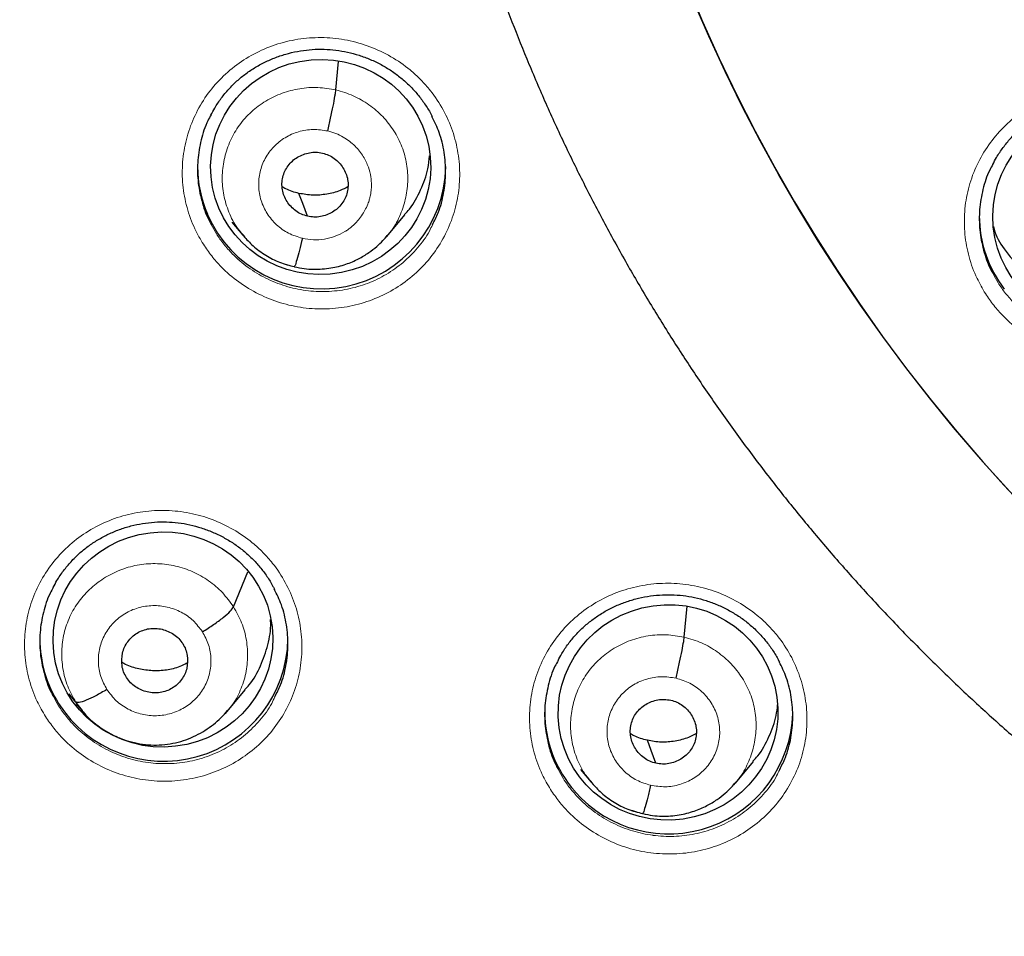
# Model space of a CAD drawing. Header units: millimetres. Extents: x 8 to 2385, y 12 to 2606.
# Tile 110 of 156: x 1029 to 1042, y 1840 to 1853. Entities that reach past the tile are written whole.
import ezdxf

# ---------------------------------------------------------------- set-up
doc = ezdxf.new("R2010")
doc.units = ezdxf.units.MM

msp = doc.modelspace()

# ---------------------------------------------------------------- linework, layer by layer
at = {"color": 7, "linetype": 'Continuous', "lineweight": 30}
for p, q in [((1033.119, 1852.065), (1033.154, 1852.457)), ((1033.818, 1850.058), (1034.064, 1850.353)), ((1031.695, 1850.254), (1031.843, 1850.075)), ((1031.836, 1850.084), (1031.852, 1850.067)), ((1031.855, 1850.069), (1031.847, 1850.079)), ((1033.814, 1850.061), (1033.792, 1850.037)), ((1031.715, 1844.982), (1031.913, 1845.463)), ((1037.891, 1844.565), (1037.929, 1844.99)), ((1029.556, 1843.676), (1029.463, 1843.79)), ((1031.629, 1843.546), (1031.877, 1843.845)), ((1029.556, 1843.659), (1029.642, 1843.556)), ((1031.625, 1843.549), (1031.601, 1843.522)), ((1038.592, 1842.564), (1038.838, 1842.861)), ((1036.472, 1842.751), (1036.614, 1842.579)), ((1036.607, 1842.588), (1036.623, 1842.571)), ((1036.626, 1842.574), (1036.619, 1842.583)), ((1038.588, 1842.568), (1038.566, 1842.543))]:
    msp.add_line(p, q, dxfattribs=at)
at = {"color": 252, "linetype": 'Continuous', "lineweight": 0}
for p, q in [((1031.875, 1850.043), (1031.855, 1850.069)), ((1032.546, 1849.64), (1032.4, 1849.688)), ((1029.646, 1843.561), (1029.556, 1843.676)), ((1036.647, 1842.546), (1036.626, 1842.574)), ((1037.319, 1842.144), (1037.171, 1842.193))]:
    msp.add_line(p, q, dxfattribs=at)
at = {"color": 7, "linetype": 'Continuous', "lineweight": 30, "flags": 128}
for points in [[(1032.73, 1850.335), (1032.665, 1850.51), (1032.613, 1850.648)], [(1037.503, 1842.838), (1037.437, 1843.014), (1037.386, 1843.152)]]:
    msp.add_lwpolyline(points, dxfattribs=at)
at = {"color": 7, "linetype": 'Continuous', "lineweight": 30}
for centre, radius, start, end in [((1059.33, 1862.229), 23.103, 180.848, 359.152), ((1032.865, 1851.016), 1.642, 180.0133, 203.4054), ((1032.919, 1851.044), 1.704, 203.5669, 359.0215), ((1043.583, 1850.343), 1.649, 180.0588, 217.5853), ((1030.708, 1844.542), 1.646, 180.0333, 212.5342), ((1030.758, 1844.57), 1.704, 212.421, 359.0204), ((1037.631, 1843.546), 1.652, 180.0862, 221.6158), ((1037.675, 1843.573), 1.704, 221.3082, 358.1389)]:
    msp.add_arc(centre, radius, start, end, dxfattribs=at)
at = {"color": 252, "linetype": 'Continuous', "lineweight": 0}
msp.add_arc((1059.329, 1862.269), 23.129, 185.2412, 354.9605, dxfattribs=at)
at = {"color": 7, "linetype": 'Continuous', "lineweight": 30}
for centre, major_axis, ratio in [((1032.91, 1851.01), (1.502, 0.134), 0.977463), ((1043.621, 1850.332), (1.496, 0.141), 0.98023), ((1030.749, 1844.534), (1.496, 0.177), 0.978637), ((1037.669, 1843.535), (1.491, 0.21), 0.980097)]:
    msp.add_ellipse(centre, major_axis=major_axis, ratio=ratio, dxfattribs=at)
for points, knots in [([(1034.22, 1857.761), (1034.248, 1857.598), (1034.312, 1857.23), (1034.429, 1856.66), (1034.569, 1856.052), (1034.725, 1855.448), (1034.896, 1854.847), (1035.082, 1854.251), (1035.283, 1853.66), (1035.5, 1853.073), (1035.731, 1852.492), (1035.976, 1851.917), (1036.236, 1851.349), (1036.511, 1850.786), (1036.8, 1850.231), (1037.102, 1849.683), (1037.419, 1849.142), (1037.749, 1848.61), (1038.093, 1848.085), (1038.449, 1847.57), (1038.819, 1847.063), (1039.202, 1846.565), (1039.597, 1846.077), (1040.004, 1845.599), (1040.423, 1845.13), (1040.854, 1844.673), (1041.297, 1844.225), (1041.75, 1843.789), (1042.215, 1843.364), (1042.69, 1842.951), (1043.176, 1842.549), (1043.672, 1842.16), (1044.177, 1841.782), (1044.692, 1841.417), (1045.216, 1841.065), (1045.749, 1840.726), (1046.29, 1840.4), (1046.839, 1840.087), (1047.396, 1839.788), (1047.961, 1839.503), (1048.532, 1839.231), (1049.111, 1838.974), (1049.685, 1838.734), (1050.07, 1838.587), (1050.257, 1838.516)], [0, 0, 0, 0, 0.019059, 0.043002, 0.066946, 0.09089, 0.114834, 0.138778, 0.162723, 0.186668, 0.210614, 0.23456, 0.258507, 0.282454, 0.306402, 0.330351, 0.3543, 0.37825, 0.4022, 0.426151, 0.450103, 0.474056, 0.498009, 0.521963, 0.545918, 0.569873, 0.593829, 0.617786, 0.641744, 0.665702, 0.689661, 0.713621, 0.737582, 0.761543, 0.785505, 0.809467, 0.833431, 0.857394, 0.881359, 0.905324, 0.92929, 0.953256, 0.977222, 1, 1, 1, 1]), ([(1031.407, 1851.721), (1031.423, 1851.753), (1031.465, 1851.834), (1031.546, 1851.953), (1031.648, 1852.078), (1031.761, 1852.19), (1031.884, 1852.291), (1032.018, 1852.38), (1032.161, 1852.456), (1032.312, 1852.52), (1032.47, 1852.569), (1032.631, 1852.604), (1032.795, 1852.623), (1032.958, 1852.626), (1033.119, 1852.613), (1033.279, 1852.586), (1033.437, 1852.543), (1033.591, 1852.486), (1033.739, 1852.415), (1033.88, 1852.33), (1034.012, 1852.232), (1034.132, 1852.124), (1034.241, 1852.005), (1034.336, 1851.876), (1034.402, 1851.774), (1034.431, 1851.713), (1034.437, 1851.7)], [0, 0, 0, 0, 0.029766, 0.0740671, 0.1178881, 0.1610522, 0.2038401, 0.2470687, 0.2907998, 0.334876, 0.3791078, 0.4232485, 0.4671102, 0.5105808, 0.5535308, 0.5965787, 0.6400109, 0.6837422, 0.7276518, 0.7715788, 0.8153593, 0.858892, 0.9020472, 0.9450665, 0.988517, 1, 1, 1, 1]), ([(1033.006, 1851.503), (1033.013, 1851.532), (1033.027, 1851.59), (1033.053, 1851.708), (1033.082, 1851.849), (1033.104, 1851.963), (1033.115, 1852.032), (1033.118, 1852.054), (1033.119, 1852.065)], [0, 0, 0, 0, 0.126364, 0.251551, 0.500565, 0.749302, 0.874137, 1, 1, 1, 1]), ([(1042.118, 1851.044), (1042.135, 1851.077), (1042.176, 1851.157), (1042.258, 1851.277), (1042.359, 1851.402), (1042.473, 1851.515), (1042.596, 1851.616), (1042.73, 1851.705), (1042.873, 1851.782), (1043.024, 1851.846), (1043.181, 1851.896), (1043.343, 1851.931), (1043.506, 1851.951), (1043.669, 1851.955), (1043.831, 1851.943), (1043.991, 1851.916), (1044.149, 1851.874), (1044.303, 1851.817), (1044.451, 1851.746), (1044.592, 1851.662), (1044.723, 1851.565), (1044.844, 1851.456), (1044.953, 1851.338), (1045.048, 1851.209), (1045.114, 1851.107), (1045.143, 1851.046), (1045.149, 1851.033)], [0, 0, 0, 0, 0.029865, 0.074145, 0.117937, 0.161067, 0.203821, 0.247012, 0.290707, 0.334748, 0.378943, 0.423044, 0.466863, 0.510288, 0.553196, 0.596215, 0.639626, 0.683342, 0.727243, 0.771168, 0.81495, 0.858485, 0.901647, 0.944688, 0.988163, 1, 1, 1, 1]), ([(1031.409, 1851.724), (1031.394, 1851.698), (1031.331, 1851.59), (1031.266, 1851.381), (1031.219, 1851.105), (1031.221, 1850.824), (1031.274, 1850.548), (1031.342, 1850.346), (1031.4, 1850.244), (1031.411, 1850.223)], [0, 0, 0, 0, 0.058407, 0.23795, 0.417384, 0.596818, 0.776258, 0.955697, 1, 1, 1, 1]), ([(1034.442, 1850.218), (1034.469, 1850.273), (1034.54, 1850.41), (1034.601, 1850.652), (1034.631, 1850.931), (1034.608, 1851.211), (1034.547, 1851.473), (1034.471, 1851.63), (1034.435, 1851.703)], [0, 0, 0, 0, 0.118614, 0.300192, 0.48177, 0.663317, 0.844865, 1, 1, 1, 1]), ([(1032.73, 1850.335), (1032.702, 1850.343), (1032.645, 1850.36), (1032.543, 1850.421), (1032.46, 1850.509), (1032.407, 1850.613), (1032.382, 1850.698), (1032.377, 1850.785), (1032.388, 1850.871), (1032.417, 1850.954), (1032.461, 1851.029), (1032.52, 1851.094), (1032.615, 1851.163), (1032.728, 1851.205), (1032.847, 1851.216), (1032.905, 1851.206), (1032.935, 1851.2)], [0, 0, 0, 0, 0.0626838, 0.125235, 0.2502251, 0.3128559, 0.3752075, 0.4375276, 0.4999867, 0.5624498, 0.6247791, 0.6871382, 0.7497719, 0.8747618, 0.9373135, 1, 1, 1, 1]), ([(1032.935, 1851.2), (1032.963, 1851.192), (1033.02, 1851.176), (1033.122, 1851.114), (1033.205, 1851.026), (1033.258, 1850.922), (1033.283, 1850.838), (1033.288, 1850.751), (1033.277, 1850.664), (1033.248, 1850.582), (1033.204, 1850.506), (1033.145, 1850.441), (1033.05, 1850.372), (1032.937, 1850.33), (1032.818, 1850.319), (1032.76, 1850.33), (1032.73, 1850.335)], [0, 0, 0, 0, 0.062684, 0.125235, 0.250225, 0.312856, 0.375207, 0.437527, 0.499986, 0.562449, 0.624778, 0.687138, 0.749772, 0.874761, 0.937313, 1, 1, 1, 1]), ([(1034.059, 1850.358), (1034.082, 1850.383), (1034.175, 1850.482), (1034.285, 1850.695), (1034.379, 1850.942), (1034.396, 1851.103), (1034.402, 1851.162)], [0, 0, 0, 0, 0.112893, 0.456286, 0.800129, 1, 1, 1, 1]), ([(1042.12, 1851.047), (1042.105, 1851.021), (1042.043, 1850.913), (1041.978, 1850.704), (1041.93, 1850.427), (1041.933, 1850.146), (1041.986, 1849.87), (1042.054, 1849.669), (1042.111, 1849.567), (1042.122, 1849.548)], [0, 0, 0, 0, 0.058407, 0.238172, 0.417861, 0.597549, 0.777199, 0.95685, 1, 1, 1, 1]), ([(1032.613, 1850.648), (1032.551, 1850.664), (1032.469, 1850.685), (1032.399, 1850.729), (1032.383, 1850.739)], [0, 0, 0, 0, 0.767531, 1, 1, 1, 1]), ([(1033.284, 1850.74), (1033.248, 1850.721), (1033.157, 1850.673), (1032.993, 1850.633), (1032.802, 1850.615), (1032.676, 1850.637), (1032.613, 1850.648)], [0, 0, 0, 0, 0.174464, 0.449966, 0.724687, 1, 1, 1, 1]), ([(1042.126, 1850.194), (1042.129, 1850.182), (1042.158, 1850.073), (1042.244, 1849.915), (1042.348, 1849.789), (1042.388, 1849.741)], [0, 0, 0, 0, 0.072851, 0.646284, 1, 1, 1, 1]), ([(1014.173, 1850.112), (1014.198, 1850.023), (1014.297, 1849.662), (1014.486, 1849.032), (1014.741, 1848.224), (1015.012, 1847.42), (1015.298, 1846.621), (1015.598, 1845.828), (1015.914, 1845.04), (1016.244, 1844.258), (1016.589, 1843.482), (1016.948, 1842.713), (1017.322, 1841.95), (1017.709, 1841.194), (1018.111, 1840.445), (1018.527, 1839.703), (1018.956, 1838.969), (1019.4, 1838.243), (1019.856, 1837.525), (1020.326, 1836.815), (1020.809, 1836.114), (1021.306, 1835.422), (1021.815, 1834.738), (1022.336, 1834.064), (1022.871, 1833.4), (1023.417, 1832.745), (1023.976, 1832.1), (1024.547, 1831.466), (1025.129, 1830.841), (1025.723, 1830.228), (1026.328, 1829.625), (1026.945, 1829.033), (1027.572, 1828.453), (1028.211, 1827.883), (1028.86, 1827.326), (1029.519, 1826.78), (1030.188, 1826.246), (1030.867, 1825.724), (1031.555, 1825.215), (1032.254, 1824.718), (1032.961, 1824.234), (1033.677, 1823.762), (1034.402, 1823.304), (1035.135, 1822.858), (1035.877, 1822.426), (1036.626, 1822.008), (1037.383, 1821.603), (1038.148, 1821.211), (1038.92, 1820.834), (1039.698, 1820.47), (1040.484, 1820.121), (1041.276, 1819.786), (1042.074, 1819.465), (1042.877, 1819.158), (1043.687, 1818.866), (1044.501, 1818.589), (1045.256, 1818.346), (1045.74, 1818.202), (1045.95, 1818.14)], [0, 0, 0, 0, 0.005926, 0.024077, 0.042228, 0.060378, 0.078529, 0.09668, 0.114831, 0.132982, 0.151133, 0.169284, 0.187435, 0.205587, 0.223738, 0.241889, 0.260041, 0.278193, 0.296344, 0.314496, 0.332648, 0.3508, 0.368952, 0.387104, 0.405257, 0.423409, 0.441562, 0.459714, 0.477867, 0.49602, 0.514172, 0.532325, 0.550478, 0.568632, 0.586785, 0.604938, 0.623092, 0.641245, 0.659399, 0.677552, 0.695706, 0.71386, 0.732014, 0.750168, 0.768322, 0.786477, 0.804631, 0.822785, 0.84094, 0.859094, 0.877249, 0.895404, 0.913558, 0.931713, 0.949868, 0.968023, 0.986178, 1, 1, 1, 1]), ([(1031.852, 1850.067), (1031.895, 1850.019), (1031.986, 1849.918), (1032.154, 1849.796), (1032.345, 1849.696), (1032.483, 1849.661), (1032.552, 1849.644)], [0, 0, 0, 0, 0.230232, 0.487758, 0.744127, 1, 1, 1, 1]), ([(1032.551, 1849.643), (1032.596, 1849.633), (1032.682, 1849.615), (1032.849, 1849.604), (1033.043, 1849.618), (1033.25, 1849.67), (1033.424, 1849.744), (1033.564, 1849.829), (1033.674, 1849.915), (1033.757, 1849.994), (1033.802, 1850.046), (1033.821, 1850.07)], [0, 0, 0, 0, 0.0958663, 0.1869561, 0.3554542, 0.5064117, 0.6398255, 0.7557167, 0.8542402, 0.9356017, 1, 1, 1, 1]), ([(1032.659, 1850.032), (1032.645, 1849.976), (1032.618, 1849.862), (1032.583, 1849.733), (1032.56, 1849.657), (1032.555, 1849.652), (1032.553, 1849.651)], [0, 0, 0, 0, 0.2896928, 0.5823501, 0.874979, 1, 1, 1, 1]), ([(1029.245, 1845.245), (1029.262, 1845.277), (1029.303, 1845.358), (1029.385, 1845.477), (1029.487, 1845.601), (1029.6, 1845.714), (1029.723, 1845.814), (1029.857, 1845.902), (1030, 1845.979), (1030.151, 1846.043), (1030.308, 1846.092), (1030.47, 1846.126), (1030.633, 1846.145), (1030.796, 1846.148), (1030.958, 1846.136), (1031.118, 1846.108), (1031.275, 1846.066), (1031.429, 1846.008), (1031.578, 1845.937), (1031.718, 1845.852), (1031.85, 1845.755), (1031.971, 1845.647), (1032.079, 1845.528), (1032.175, 1845.4), (1032.241, 1845.297), (1032.27, 1845.235), (1032.277, 1845.221)], [0, 0, 0, 0, 0.030092, 0.074366, 0.118164, 0.161305, 0.204066, 0.247263, 0.290958, 0.334993, 0.379179, 0.423269, 0.467076, 0.510491, 0.55338, 0.596358, 0.63972, 0.683379, 0.727214, 0.771064, 0.814766, 0.85822, 0.901296, 0.944235, 0.98761, 1, 1, 1, 1]), ([(1029.247, 1845.248), (1029.232, 1845.221), (1029.17, 1845.115), (1029.105, 1844.906), (1029.058, 1844.631), (1029.061, 1844.35), (1029.114, 1844.075), (1029.181, 1843.874), (1029.239, 1843.772), (1029.25, 1843.753)], [0, 0, 0, 0, 0.058129, 0.238016, 0.417698, 0.597379, 0.77699, 0.956602, 1, 1, 1, 1]), ([(1032.282, 1843.747), (1032.309, 1843.801), (1032.38, 1843.938), (1032.441, 1844.178), (1032.47, 1844.457), (1032.447, 1844.736), (1032.386, 1844.997), (1032.31, 1845.153), (1032.275, 1845.224)], [0, 0, 0, 0, 0.118475, 0.300474, 0.482472, 0.664375, 0.846276, 1, 1, 1, 1]), ([(1036.162, 1844.243), (1036.179, 1844.276), (1036.22, 1844.356), (1036.302, 1844.476), (1036.403, 1844.6), (1036.517, 1844.713), (1036.64, 1844.813), (1036.773, 1844.902), (1036.916, 1844.979), (1037.068, 1845.043), (1037.225, 1845.093), (1037.386, 1845.127), (1037.55, 1845.146), (1037.713, 1845.15), (1037.875, 1845.138), (1038.034, 1845.111), (1038.192, 1845.069), (1038.346, 1845.012), (1038.494, 1844.941), (1038.635, 1844.857), (1038.767, 1844.76), (1038.887, 1844.652), (1038.996, 1844.533), (1039.092, 1844.405), (1039.158, 1844.302), (1039.188, 1844.24), (1039.194, 1844.226)], [0, 0, 0, 0, 0.03012, 0.074375, 0.118147, 0.161258, 0.203989, 0.247153, 0.290815, 0.334818, 0.378971, 0.423025, 0.466794, 0.510167, 0.553018, 0.595969, 0.639309, 0.682951, 0.726774, 0.770618, 0.814316, 0.857767, 0.900844, 0.943796, 0.987186, 1, 1, 1, 1]), ([(1031.29, 1844.64), (1031.342, 1844.672), (1031.444, 1844.737), (1031.579, 1844.837), (1031.68, 1844.926), (1031.704, 1844.963), (1031.715, 1844.982)], [0, 0, 0, 0, 0.251686, 0.500903, 0.749298, 1, 1, 1, 1]), ([(1031.873, 1843.849), (1031.892, 1843.87), (1031.982, 1843.965), (1032.094, 1844.172), (1032.193, 1844.459), (1032.232, 1844.678), (1032.223, 1844.795), (1032.222, 1844.81)], [0, 0, 0, 0, 0.080789, 0.372415, 0.664286, 0.956195, 1, 1, 1, 1]), ([(1030.25, 1844.011), (1030.236, 1844.037), (1030.207, 1844.088), (1030.179, 1844.202), (1030.184, 1844.32), (1030.221, 1844.43), (1030.265, 1844.506), (1030.323, 1844.571), (1030.394, 1844.624), (1030.474, 1844.662), (1030.56, 1844.685), (1030.649, 1844.689), (1030.766, 1844.672), (1030.877, 1844.624), (1030.97, 1844.549), (1031.004, 1844.501), (1031.021, 1844.477)], [0, 0, 0, 0, 0.062684, 0.125227, 0.250207, 0.312844, 0.375207, 0.437537, 0.5, 0.562463, 0.624794, 0.687157, 0.749794, 0.874773, 0.937316, 1, 1, 1, 1]), ([(1031.021, 1844.477), (1031.035, 1844.452), (1031.064, 1844.4), (1031.092, 1844.287), (1031.087, 1844.168), (1031.05, 1844.058), (1031.007, 1843.982), (1030.948, 1843.917), (1030.877, 1843.865), (1030.797, 1843.826), (1030.711, 1843.804), (1030.622, 1843.8), (1030.505, 1843.816), (1030.394, 1843.865), (1030.302, 1843.94), (1030.267, 1843.987), (1030.25, 1844.011)], [0, 0, 0, 0, 0.062684, 0.125227, 0.250206, 0.312843, 0.375206, 0.437536, 0.499999, 0.562462, 0.624792, 0.687156, 0.749793, 0.874773, 0.937316, 1, 1, 1, 1]), ([(1037.779, 1844.004), (1037.785, 1844.033), (1037.799, 1844.091), (1037.825, 1844.209), (1037.855, 1844.349), (1037.876, 1844.464), (1037.888, 1844.533), (1037.89, 1844.554), (1037.891, 1844.565)], [0, 0, 0, 0, 0.126504, 0.251745, 0.500692, 0.749278, 0.874083, 1, 1, 1, 1]), ([(1031.078, 1844.209), (1031.046, 1844.193), (1030.958, 1844.147), (1030.798, 1844.11), (1030.607, 1844.099), (1030.418, 1844.128), (1030.277, 1844.168), (1030.206, 1844.209), (1030.191, 1844.218)], [0, 0, 0, 0, 0.117756, 0.323128, 0.528609, 0.734993, 0.94192, 1, 1, 1, 1]), ([(1036.164, 1844.246), (1036.149, 1844.22), (1036.087, 1844.113), (1036.022, 1843.904), (1035.975, 1843.628), (1035.978, 1843.347), (1036.031, 1843.072), (1036.098, 1842.872), (1036.156, 1842.771), (1036.167, 1842.752)], [0, 0, 0, 0, 0.0581827, 0.238255, 0.4181533, 0.5980506, 0.7778463, 0.9576412, 1, 1, 1, 1]), ([(1039.199, 1842.753), (1039.227, 1842.807), (1039.297, 1842.945), (1039.358, 1843.185), (1039.387, 1843.464), (1039.364, 1843.743), (1039.303, 1844.003), (1039.227, 1844.158), (1039.193, 1844.229)], [0, 0, 0, 0, 0.118289, 0.300661, 0.483033, 0.665301, 0.847569, 1, 1, 1, 1]), ([(1029.981, 1843.848), (1029.929, 1843.818), (1029.825, 1843.758), (1029.692, 1843.697), (1029.592, 1843.663), (1029.568, 1843.672), (1029.556, 1843.676)], [0, 0, 0, 0, 0.248372, 0.499434, 0.750538, 1, 1, 1, 1]), ([(1037.503, 1842.838), (1037.474, 1842.846), (1037.417, 1842.862), (1037.315, 1842.924), (1037.233, 1843.011), (1037.179, 1843.115), (1037.155, 1843.199), (1037.149, 1843.286), (1037.161, 1843.373), (1037.189, 1843.455), (1037.233, 1843.53), (1037.293, 1843.595), (1037.387, 1843.665), (1037.5, 1843.707), (1037.619, 1843.717), (1037.678, 1843.707), (1037.707, 1843.702)], [0, 0, 0, 0, 0.062683, 0.125231, 0.250217, 0.312849, 0.375204, 0.437527, 0.499987, 0.562451, 0.624783, 0.687145, 0.749781, 0.874766, 0.937314, 1, 1, 1, 1]), ([(1037.707, 1843.702), (1037.736, 1843.694), (1037.793, 1843.677), (1037.895, 1843.616), (1037.977, 1843.528), (1038.031, 1843.424), (1038.055, 1843.34), (1038.061, 1843.253), (1038.049, 1843.167), (1038.021, 1843.085), (1037.977, 1843.009), (1037.917, 1842.945), (1037.823, 1842.875), (1037.709, 1842.833), (1037.591, 1842.822), (1037.532, 1842.833), (1037.503, 1842.838)], [0, 0, 0, 0, 0.062683, 0.12523, 0.250216, 0.312849, 0.375204, 0.437526, 0.499986, 0.56245, 0.624782, 0.687144, 0.74978, 0.874766, 0.937314, 1, 1, 1, 1]), ([(1029.636, 1843.562), (1029.661, 1843.533), (1029.712, 1843.474), (1029.805, 1843.391), (1029.912, 1843.311), (1030.036, 1843.238), (1030.172, 1843.174), (1030.319, 1843.127), (1030.469, 1843.096), (1030.622, 1843.085), (1030.773, 1843.091), (1030.922, 1843.116), (1031.065, 1843.158), (1031.243, 1843.234), (1031.405, 1843.337), (1031.546, 1843.459), (1031.606, 1843.528), (1031.635, 1843.562)], [0, 0, 0, 0, 0.050647, 0.104907, 0.163217, 0.225978, 0.29296, 0.360306, 0.427262, 0.493868, 0.560128, 0.625999, 0.69146, 0.755935, 0.880104, 0.94052, 1, 1, 1, 1]), ([(1038.833, 1842.865), (1038.856, 1842.889), (1038.948, 1842.988), (1039.057, 1843.201), (1039.149, 1843.438), (1039.165, 1843.588), (1039.171, 1843.637)], [0, 0, 0, 0, 0.11454, 0.470566, 0.827059, 1, 1, 1, 1]), ([(1037.386, 1843.152), (1037.323, 1843.168), (1037.242, 1843.188), (1037.171, 1843.232), (1037.155, 1843.242)], [0, 0, 0, 0, 0.767288, 1, 1, 1, 1]), ([(1038.057, 1843.244), (1038.021, 1843.226), (1037.929, 1843.178), (1037.766, 1843.137), (1037.574, 1843.119), (1037.448, 1843.141), (1037.386, 1843.152)], [0, 0, 0, 0, 0.174682, 0.450108, 0.72475, 1, 1, 1, 1]), ([(1037.324, 1842.147), (1037.368, 1842.138), (1037.454, 1842.12), (1037.622, 1842.108), (1037.815, 1842.122), (1038.023, 1842.176), (1038.197, 1842.25), (1038.337, 1842.334), (1038.447, 1842.42), (1038.531, 1842.5), (1038.575, 1842.553), (1038.595, 1842.576)], [0, 0, 0, 0, 0.0957835, 0.1868025, 0.3551977, 0.5061024, 0.639508, 0.7554295, 0.8540169, 0.9354744, 1, 1, 1, 1]), ([(1036.623, 1842.571), (1036.666, 1842.523), (1036.757, 1842.422), (1036.926, 1842.3), (1037.117, 1842.2), (1037.255, 1842.165), (1037.324, 1842.148)], [0, 0, 0, 0, 0.2300813, 0.4876241, 0.7440366, 1, 1, 1, 1]), ([(1037.431, 1842.536), (1037.418, 1842.479), (1037.39, 1842.365), (1037.355, 1842.236), (1037.332, 1842.161), (1037.327, 1842.156), (1037.326, 1842.155)], [0, 0, 0, 0, 0.289492, 0.582199, 0.874929, 1, 1, 1, 1])]:
    msp.add_open_spline(points, degree=3, knots=knots, dxfattribs=at)
at = {"color": 252, "linetype": 'Continuous', "lineweight": 0}
for points, knots in [([(1031.303, 1849.95), (1031.262, 1850.019), (1031.169, 1850.18), (1031.071, 1850.454), (1031.013, 1850.764), (1031.01, 1851.078), (1031.061, 1851.388), (1031.165, 1851.685), (1031.317, 1851.961), (1031.516, 1852.207), (1031.754, 1852.417), (1032.025, 1852.584), (1032.322, 1852.704), (1032.635, 1852.774), (1032.957, 1852.791), (1033.277, 1852.755), (1033.587, 1852.667), (1033.877, 1852.529), (1034.108, 1852.369), (1034.284, 1852.207), (1034.442, 1852.028), (1034.595, 1851.796), (1034.724, 1851.507), (1034.8, 1851.201), (1034.824, 1850.887), (1034.792, 1850.574), (1034.709, 1850.271), (1034.574, 1849.987), (1034.392, 1849.729), (1034.168, 1849.505), (1033.909, 1849.321), (1033.62, 1849.183), (1033.312, 1849.093), (1032.993, 1849.057), (1032.671, 1849.072), (1032.356, 1849.142), (1032.057, 1849.26), (1031.783, 1849.428), (1031.571, 1849.61), (1031.413, 1849.788), (1031.34, 1849.896), (1031.303, 1849.95)], [0, 0, 0, 0, 0.020449, 0.047259, 0.074069, 0.100877, 0.127684, 0.154506, 0.181329, 0.208175, 0.235022, 0.261892, 0.288763, 0.315646, 0.34253, 0.369409, 0.396289, 0.42315, 0.45001, 0.466786, 0.483561, 0.510369, 0.537177, 0.563984, 0.590792, 0.617603, 0.644413, 0.671242, 0.698071, 0.724926, 0.751781, 0.778657, 0.805533, 0.832417, 0.859301, 0.886176, 0.913051, 0.939904, 0.966757, 0.983379, 1, 1, 1, 1]), ([(1031.847, 1850.079), (1031.814, 1850.118), (1031.728, 1850.22), (1031.635, 1850.417), (1031.569, 1850.653), (1031.554, 1850.899), (1031.588, 1851.142), (1031.667, 1851.375), (1031.79, 1851.588), (1031.955, 1851.772), (1032.154, 1851.921), (1032.379, 1852.028), (1032.621, 1852.09), (1032.872, 1852.109), (1033.037, 1852.08), (1033.119, 1852.065)], [0, 0, 0, 0, 0.049099, 0.128357, 0.207547, 0.286694, 0.365947, 0.445202, 0.524354, 0.603545, 0.682804, 0.762072, 0.841369, 0.920631, 1, 1, 1, 1]), ([(1033.119, 1852.065), (1033.199, 1852.042), (1033.36, 1851.996), (1033.576, 1851.868), (1033.766, 1851.705), (1033.919, 1851.51), (1034.031, 1851.289), (1034.096, 1851.051), (1034.11, 1850.806), (1034.078, 1850.562), (1033.996, 1850.331), (1033.907, 1850.161), (1033.832, 1850.081), (1033.814, 1850.061)], [0, 0, 0, 0, 0.096957, 0.193788, 0.290659, 0.387494, 0.484317, 0.581056, 0.677742, 0.774559, 0.871378, 0.968071, 1, 1, 1, 1]), ([(1042.017, 1849.275), (1041.977, 1849.344), (1041.884, 1849.503), (1041.786, 1849.776), (1041.728, 1850.085), (1041.725, 1850.4), (1041.775, 1850.711), (1041.879, 1851.008), (1042.032, 1851.284), (1042.231, 1851.53), (1042.469, 1851.741), (1042.74, 1851.909), (1043.036, 1852.031), (1043.35, 1852.101), (1043.671, 1852.12), (1043.991, 1852.084), (1044.301, 1851.998), (1044.591, 1851.861), (1044.822, 1851.702), (1044.998, 1851.541), (1045.156, 1851.363), (1045.309, 1851.131), (1045.438, 1850.842), (1045.515, 1850.537), (1045.539, 1850.223), (1045.508, 1849.91), (1045.424, 1849.606), (1045.289, 1849.322), (1045.107, 1849.063), (1044.883, 1848.838), (1044.623, 1848.653), (1044.335, 1848.514), (1044.027, 1848.423), (1043.708, 1848.386), (1043.386, 1848.4), (1043.072, 1848.469), (1042.773, 1848.586), (1042.499, 1848.752), (1042.287, 1848.934), (1042.128, 1849.112), (1042.054, 1849.221), (1042.017, 1849.275)], [0, 0, 0, 0, 0.020165, 0.046992, 0.073819, 0.100651, 0.127483, 0.154325, 0.181168, 0.208022, 0.234876, 0.261739, 0.288601, 0.315463, 0.342326, 0.369182, 0.396037, 0.422881, 0.449725, 0.466481, 0.483238, 0.510068, 0.536897, 0.563727, 0.590556, 0.617391, 0.644226, 0.671072, 0.697919, 0.724776, 0.751633, 0.778497, 0.80536, 0.832221, 0.859082, 0.885934, 0.912787, 0.939627, 0.966467, 0.983233, 1, 1, 1, 1]), ([(1032.659, 1850.032), (1032.594, 1850.053), (1032.465, 1850.093), (1032.3, 1850.213), (1032.17, 1850.367), (1032.086, 1850.549), (1032.052, 1850.746), (1032.072, 1850.945), (1032.143, 1851.131), (1032.262, 1851.293), (1032.419, 1851.419), (1032.604, 1851.5), (1032.806, 1851.534), (1032.939, 1851.513), (1033.006, 1851.503)], [0, 0, 0, 0, 0.083337, 0.16667, 0.250005, 0.333339, 0.416673, 0.500005, 0.58334, 0.666674, 0.750004, 0.833336, 0.916667, 1, 1, 1, 1]), ([(1033.006, 1851.503), (1033.044, 1851.493), (1033.118, 1851.473), (1033.248, 1851.408), (1033.382, 1851.306), (1033.496, 1851.162), (1033.566, 1851.016), (1033.599, 1850.882), (1033.607, 1850.78), (1033.604, 1850.71), (1033.599, 1850.666), (1033.592, 1850.627), (1033.586, 1850.597), (1033.577, 1850.562), (1033.56, 1850.508), (1033.529, 1850.437), (1033.484, 1850.357), (1033.439, 1850.297), (1033.397, 1850.249), (1033.364, 1850.217), (1033.328, 1850.184), (1033.286, 1850.153), (1033.216, 1850.106), (1033.109, 1850.055), (1032.963, 1850.017), (1032.81, 1850.005), (1032.709, 1850.023), (1032.659, 1850.032)], [0, 0, 0, 0, 0.048449, 0.094472, 0.179553, 0.255639, 0.322663, 0.380644, 0.429508, 0.450543, 0.469318, 0.485836, 0.500095, 0.507825, 0.532056, 0.571457, 0.60614, 0.647483, 0.66588, 0.685327, 0.705825, 0.727381, 0.750008, 0.811691, 0.873904, 0.936608, 1, 1, 1, 1]), ([(1031.411, 1850.223), (1031.433, 1850.18), (1031.483, 1850.085), (1031.581, 1849.951), (1031.721, 1849.792), (1031.911, 1849.628), (1032.156, 1849.479), (1032.423, 1849.372), (1032.611, 1849.331), (1032.8, 1849.305), (1032.993, 1849.296), (1033.279, 1849.328), (1033.554, 1849.408), (1033.812, 1849.531), (1034.044, 1849.696), (1034.242, 1849.897), (1034.376, 1850.074), (1034.428, 1850.189), (1034.442, 1850.218)], [0, 0, 0, 0, 0.039294, 0.086521, 0.133747, 0.210034, 0.286322, 0.362606, 0.438891, 0.439089, 0.51549, 0.59189, 0.66827, 0.74465, 0.820968, 0.897285, 0.973525, 1, 1, 1, 1]), ([(1042.122, 1849.548), (1042.144, 1849.505), (1042.194, 1849.41), (1042.292, 1849.276), (1042.433, 1849.116), (1042.623, 1848.954), (1042.868, 1848.805), (1043.135, 1848.7), (1043.416, 1848.638), (1043.704, 1848.625), (1043.895, 1848.648), (1044.082, 1848.686), (1044.266, 1848.739), (1044.523, 1848.864), (1044.756, 1849.029), (1044.954, 1849.23), (1045.088, 1849.409), (1045.14, 1849.524), (1045.154, 1849.554)], [0, 0, 0, 0, 0.038971, 0.086592, 0.134213, 0.210439, 0.286665, 0.36289, 0.439115, 0.515345, 0.591575, 0.591816, 0.668122, 0.744428, 0.820719, 0.897009, 0.973266, 1, 1, 1, 1]), ([(1029.141, 1843.478), (1029.101, 1843.546), (1029.007, 1843.706), (1028.91, 1843.979), (1028.851, 1844.288), (1028.849, 1844.602), (1028.899, 1844.911), (1029.003, 1845.207), (1029.155, 1845.482), (1029.354, 1845.728), (1029.591, 1845.938), (1029.863, 1846.104), (1030.159, 1846.225), (1030.473, 1846.294), (1030.795, 1846.311), (1031.115, 1846.275), (1031.425, 1846.187), (1031.716, 1846.049), (1031.946, 1845.89), (1032.122, 1845.728), (1032.28, 1845.55), (1032.433, 1845.318), (1032.562, 1845.03), (1032.638, 1844.724), (1032.662, 1844.411), (1032.631, 1844.099), (1032.548, 1843.797), (1032.413, 1843.513), (1032.232, 1843.255), (1032.008, 1843.032), (1031.748, 1842.848), (1031.46, 1842.71), (1031.152, 1842.621), (1030.832, 1842.584), (1030.51, 1842.6), (1030.196, 1842.669), (1029.896, 1842.788), (1029.622, 1842.955), (1029.41, 1843.137), (1029.252, 1843.315), (1029.178, 1843.423), (1029.141, 1843.478)], [0, 0, 0, 0, 0.020268, 0.04706, 0.073852, 0.100652, 0.127453, 0.154281, 0.181109, 0.207972, 0.234836, 0.261727, 0.288617, 0.315516, 0.342414, 0.369297, 0.39618, 0.42303, 0.44988, 0.466632, 0.483385, 0.510181, 0.536977, 0.563772, 0.590568, 0.617375, 0.644182, 0.671021, 0.69786, 0.724734, 0.751607, 0.778503, 0.805399, 0.832295, 0.85919, 0.886064, 0.912938, 0.939777, 0.966616, 0.983308, 1, 1, 1, 1]), ([(1029.556, 1843.676), (1029.515, 1843.748), (1029.434, 1843.891), (1029.372, 1844.131), (1029.355, 1844.376), (1029.387, 1844.619), (1029.467, 1844.851), (1029.593, 1845.063), (1029.759, 1845.245), (1029.959, 1845.393), (1030.183, 1845.501), (1030.424, 1845.566), (1030.675, 1845.581), (1030.924, 1845.548), (1031.162, 1845.468), (1031.379, 1845.344), (1031.571, 1845.183), (1031.667, 1845.049), (1031.715, 1844.982)], [0, 0, 0, 0, 0.06259, 0.125095, 0.187627, 0.250136, 0.312638, 0.375087, 0.437502, 0.5, 0.562498, 0.624914, 0.687363, 0.749864, 0.812374, 0.874905, 0.937409, 1, 1, 1, 1]), ([(1036.059, 1842.478), (1036.02, 1842.546), (1035.927, 1842.704), (1035.829, 1842.977), (1035.771, 1843.285), (1035.768, 1843.599), (1035.818, 1843.909), (1035.922, 1844.205), (1036.074, 1844.481), (1036.273, 1844.726), (1036.51, 1844.937), (1036.782, 1845.104), (1037.078, 1845.225), (1037.392, 1845.295), (1037.713, 1845.313), (1038.033, 1845.277), (1038.343, 1845.19), (1038.634, 1845.053), (1038.864, 1844.894), (1039.04, 1844.733), (1039.198, 1844.555), (1039.352, 1844.324), (1039.481, 1844.036), (1039.557, 1843.731), (1039.582, 1843.418), (1039.551, 1843.106), (1039.468, 1842.803), (1039.332, 1842.519), (1039.151, 1842.261), (1038.927, 1842.037), (1038.668, 1841.852), (1038.379, 1841.714), (1038.071, 1841.624), (1037.752, 1841.587), (1037.43, 1841.602), (1037.115, 1841.67), (1036.816, 1841.788), (1036.542, 1841.954), (1036.33, 1842.136), (1036.171, 1842.314), (1036.097, 1842.423), (1036.059, 1842.478)], [0, 0, 0, 0, 0.02007, 0.046877, 0.073684, 0.100505, 0.127325, 0.15417, 0.181015, 0.207884, 0.234753, 0.261636, 0.288519, 0.315399, 0.34228, 0.369142, 0.396005, 0.422842, 0.449679, 0.466416, 0.483154, 0.509969, 0.536784, 0.563598, 0.590412, 0.617239, 0.644067, 0.67092, 0.697773, 0.724647, 0.751522, 0.778407, 0.805291, 0.832167, 0.859043, 0.885898, 0.912753, 0.939582, 0.966411, 0.983205, 1, 1, 1, 1]), ([(1029.981, 1843.848), (1029.95, 1843.907), (1029.887, 1844.025), (1029.856, 1844.223), (1029.875, 1844.421), (1029.946, 1844.607), (1030.065, 1844.769), (1030.222, 1844.894), (1030.407, 1844.976), (1030.608, 1845.007), (1030.811, 1844.987), (1031.001, 1844.916), (1031.17, 1844.8), (1031.25, 1844.693), (1031.29, 1844.64)], [0, 0, 0, 0, 0.083333, 0.166663, 0.249997, 0.333332, 0.416664, 0.499997, 0.583327, 0.666661, 0.749995, 0.83333, 0.916664, 1, 1, 1, 1]), ([(1031.715, 1844.982), (1031.756, 1844.91), (1031.837, 1844.766), (1031.899, 1844.527), (1031.916, 1844.282), (1031.885, 1844.038), (1031.802, 1843.808), (1031.713, 1843.642), (1031.641, 1843.566), (1031.625, 1843.549)], [0, 0, 0, 0, 0.159474, 0.318729, 0.478053, 0.63732, 0.796567, 0.95568, 1, 1, 1, 1]), ([(1031.29, 1844.64), (1031.322, 1844.581), (1031.384, 1844.464), (1031.415, 1844.265), (1031.396, 1844.068), (1031.325, 1843.881), (1031.206, 1843.72), (1031.049, 1843.594), (1030.864, 1843.513), (1030.663, 1843.481), (1030.46, 1843.501), (1030.27, 1843.573), (1030.101, 1843.688), (1030.021, 1843.795), (1029.981, 1843.848)], [0, 0, 0, 0, 0.083336, 0.16667, 0.250005, 0.333339, 0.416673, 0.500003, 0.583336, 0.666668, 0.750003, 0.833337, 0.916667, 1, 1, 1, 1]), ([(1036.619, 1842.583), (1036.586, 1842.621), (1036.5, 1842.723), (1036.408, 1842.918), (1036.341, 1843.155), (1036.327, 1843.4), (1036.36, 1843.642), (1036.439, 1843.875), (1036.563, 1844.087), (1036.727, 1844.271), (1036.926, 1844.42), (1037.151, 1844.528), (1037.393, 1844.59), (1037.645, 1844.609), (1037.809, 1844.58), (1037.891, 1844.565)], [0, 0, 0, 0, 0.0485718, 0.1278741, 0.2071081, 0.2862987, 0.3655954, 0.4448948, 0.5240905, 0.6033261, 0.6826283, 0.7619405, 0.8412803, 0.9205859, 1, 1, 1, 1]), ([(1037.891, 1844.565), (1037.972, 1844.542), (1038.132, 1844.496), (1038.349, 1844.369), (1038.538, 1844.207), (1038.692, 1844.012), (1038.803, 1843.792), (1038.868, 1843.554), (1038.883, 1843.31), (1038.85, 1843.067), (1038.769, 1842.836), (1038.68, 1842.666), (1038.606, 1842.587), (1038.588, 1842.568)], [0, 0, 0, 0, 0.097024, 0.193918, 0.290854, 0.387754, 0.484642, 0.581447, 0.678198, 0.775079, 0.871963, 0.968721, 1, 1, 1, 1]), ([(1037.431, 1842.536), (1037.367, 1842.556), (1037.238, 1842.596), (1037.073, 1842.715), (1036.943, 1842.869), (1036.858, 1843.051), (1036.825, 1843.248), (1036.844, 1843.446), (1036.916, 1843.632), (1037.034, 1843.793), (1037.191, 1843.919), (1037.377, 1844), (1037.578, 1844.035), (1037.712, 1844.014), (1037.779, 1844.004)], [0, 0, 0, 0, 0.083336, 0.16667, 0.250004, 0.333338, 0.416671, 0.500002, 0.583331, 0.666666, 0.750001, 0.833337, 0.916667, 1, 1, 1, 1]), ([(1037.779, 1844.004), (1037.843, 1843.984), (1037.972, 1843.944), (1038.137, 1843.824), (1038.267, 1843.671), (1038.352, 1843.489), (1038.385, 1843.292), (1038.366, 1843.094), (1038.294, 1842.908), (1038.176, 1842.747), (1038.019, 1842.621), (1037.833, 1842.54), (1037.632, 1842.505), (1037.498, 1842.526), (1037.431, 1842.536)], [0, 0, 0, 0, 0.083336, 0.16667, 0.250004, 0.333338, 0.416671, 0.500002, 0.583331, 0.666666, 0.750001, 0.833337, 0.916667, 1, 1, 1, 1]), ([(1029.25, 1843.753), (1029.272, 1843.71), (1029.322, 1843.615), (1029.42, 1843.481), (1029.56, 1843.321), (1029.75, 1843.158), (1029.995, 1843.008), (1030.263, 1842.902), (1030.45, 1842.861), (1030.64, 1842.835), (1030.833, 1842.825), (1031.119, 1842.858), (1031.394, 1842.937), (1031.652, 1843.06), (1031.884, 1843.224), (1032.083, 1843.425), (1032.217, 1843.602), (1032.268, 1843.717), (1032.282, 1843.747)], [0, 0, 0, 0, 0.039163, 0.086551, 0.13394, 0.210121, 0.286301, 0.362477, 0.438654, 0.438957, 0.515335, 0.591713, 0.668095, 0.744478, 0.820798, 0.897117, 0.973334, 1, 1, 1, 1]), ([(1036.167, 1842.752), (1036.189, 1842.71), (1036.238, 1842.615), (1036.337, 1842.48), (1036.478, 1842.32), (1036.668, 1842.158), (1036.913, 1842.009), (1037.18, 1841.904), (1037.368, 1841.863), (1037.558, 1841.837), (1037.75, 1841.828), (1038.036, 1841.861), (1038.311, 1841.942), (1038.569, 1842.065), (1038.802, 1842.23), (1039, 1842.431), (1039.134, 1842.608), (1039.186, 1842.724), (1039.199, 1842.753)], [0, 0, 0, 0, 0.0390364, 0.0867031, 0.1343698, 0.2105029, 0.2866361, 0.3627669, 0.4388981, 0.4391181, 0.5154101, 0.5917025, 0.668022, 0.7443417, 0.8206373, 0.8969329, 0.9731638, 1, 1, 1, 1])]:
    msp.add_open_spline(points, degree=3, knots=knots, dxfattribs=at)

doc.saveas('drawing.dxf')
